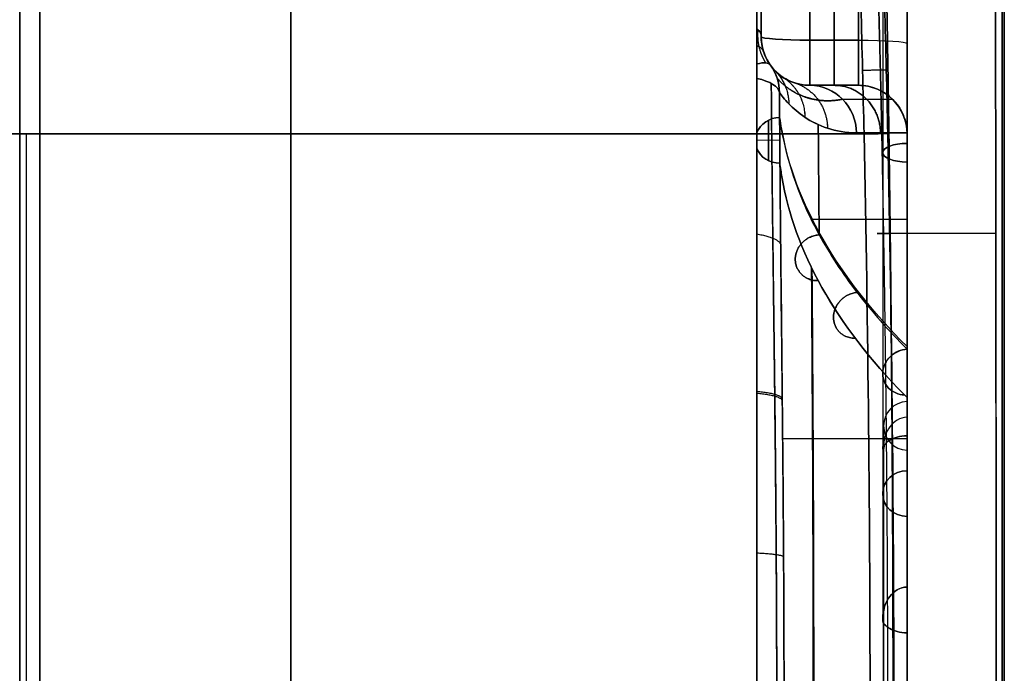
# Model space of a CAD drawing. Header units: millimetres. Extents: x 0 to 284, y -110 to 65.
# Tile 222 of 227: x 264 to 284, y 1 to 14. Entities that reach past the tile are written whole.
import ezdxf

# ---------------------------------------------------------------- set-up
doc = ezdxf.new("R2010")
doc.units = ezdxf.units.MM
doc.layers.add('Layer 01', color=7, linetype='Continuous', true_color=0x000000)

# ---------------------------------------------------------------- blocks, each defined once
blk = doc.blocks.new('Block 01')
at = {"layer": 'Layer 01'}
for p, q in [((278.913, -35.652), (278.913, 35.652)), ((279, 24.826, 24.199), (279, 14, 24.199)), ((279, 24.826, -24.199), (279, 14, -24.199)), ((281.5, 17.5, 7.249), (281.5, 5.543, 2.296)), ((281.5, 17.5, -7.249), (281.5, 5.543, -2.296)), ((282, 17.5), (282, 6.5)), ((282, 17.5, -6.708), (282, 6.179, -2.018)), ((282, 17.5, 11.223), (282, 4.617, 11.223)), ((282, 17.5, -11.223), (282, 4.617, -11.223)), ((284, 17.5), (284, -17.5)), ((280.565, 13, 20.379), (280, 13, 20.379)), ((280, 13, -20.379), (280.565, 13, -20.379)), ((280.5, 13, 20.579), (280.5, 13, 18.51)), ((280.5, 13, -18.51), (280.5, 13, -20.579)), ((279.149, 11.451, -32.754), (279.149, 12.282, -32.452)), ((279.149, 12.282, 32.452), (279.149, 11.451, 32.754)), ((263.89, -12, -39.854), (263.89, 12, -39.854)), ((263.89, -12, 39.854), (263.89, 12, 39.854)), ((279.382, 11.87, -32.613), (278.913, 11.863, -32.593)), ((279.382, 11.87, 32.613), (278.913, 11.863, 32.593)), ((282, 11.839, -4.363), (282, 11.839, 4.363)), ((282, 10.093, 4.722), (282, 10.093, 19.392)), ((282, 10.093, -19.392), (282, 10.093, -4.722)), ((281.5, 7.077, 19.445), (281.5, 2.052, 5.638)), ((281.5, 7.077, -19.445), (281.5, 2.052, -5.638)), ((281.517, 5.543, -2.296), (281.5, 5.543, -2.296)), ((281.517, 5.543, 2.296), (281.5, 5.543, 2.296)), ((282, 5.5), (282, -5.5)), ((282, 4.184, 12.956), (282, -4.184, 12.956)), ((282, 4.184, -12.956), (282, -4.184, -12.956)), ((281.517, 2.052, 5.638), (281.5, 2.052, 5.638)), ((281.517, 2.052, -5.638), (281.5, 2.052, -5.638))]:
    blk.add_line(p, q, dxfattribs=at)
at = {"layer": 'Layer 01', "extrusion": (-1, -9.13859e-18, 9.54942e-32)}
blk.add_arc((0, 0, -264.163), 35.91, 90, 270, dxfattribs=at)
at = {"layer": 'Layer 01', "extrusion": (-1, 0, 0)}
for centre, radius, start, end in [((0, 0, -263.753), 35.82, 90, 270), ((-14, 18.51, -280.5), 1, 274.0068, 0), ((-14, -18.51, -280.5), 1, 0, 85.9932)]:
    blk.add_arc(centre, radius, start, end, dxfattribs=at)
at = {"layer": 'Layer 01', "extrusion": (-1, -9.13859e-18, -2.83248e-35)}
blk.add_arc((0, 0, -269.326), 35.82, 90, 270, dxfattribs=at)
at = {"layer": 'Layer 01', "extrusion": (1, 0, 0)}
for centre, radius, start, end in [((0, 0, 278.913), 35.077, 28.7626, 66.1823), ((0, 0, 278.913), 35.077, 293.8177, 331.2374), ((14, 18.51, 282), 2, 180, 265.9932), ((14, -18.51, 282), 2, 94.0068, 151.3356), ((12.829, -32.2, 278.913), 0.845, 291.8385, 316.2474), ((12.829, 32.2, 278.913), 0.845, 43.7526, 68.1615)]:
    blk.add_arc(centre, radius, start, end, dxfattribs=at)
at = {"layer": 'Layer 01', "extrusion": (1, 2.40867e-17, 2.15908e-16)}
blk.add_arc((0, -181.359, 279), 200.359, 81.27559, 85.99322, dxfattribs=at)
at = {"layer": 'Layer 01', "extrusion": (-1, -2.43917e-17, 2.18642e-16)}
blk.add_arc((0, 181.359, -279), 200.359, 261.27559, 265.99322, dxfattribs=at)
at = {"layer": 'Layer 01', "extrusion": (-1, 8.82534e-18, 9.62188e-18)}
blk.add_arc((0, 0, -279), 34.668, 113.8177, 151.2374, dxfattribs=at)
at = {"layer": 'Layer 01', "extrusion": (-1, -4.64193e-18, 5.06089e-18)}
blk.add_arc((0, 0, -279), 34.668, 208.7626, 246.1823, dxfattribs=at)
at = {"layer": 'Layer 01', "extrusion": (-1, -9.13859e-18, 9.1711e-32)}
for centre, radius, start, end in [((0, 0, -279), 34.668, 113.8177, 151.2374), ((0, 0, -279), 34.668, 222.795, 246.1823), ((0, 0, -281.517), 6, 157.5252, 202.4748), ((0, 0, -281.517), 6, 110.0252, 157.4748), ((0, 0, -281.517), 6, 202.5252, 249.9748), ((0, 0, -281.517), 6, 90, 109.9748), ((0, 0, -281.517), 6, 250.0252, 270)]:
    blk.add_arc(centre, radius, start, end, dxfattribs=at)
at = {"layer": 'Layer 01', "extrusion": (1, 2.4154e-17, 2.15275e-16)}
blk.add_arc((0, -181.359, 280), 199.359, 81.20311, 85.99322, dxfattribs=at)
at = {"layer": 'Layer 01', "extrusion": (1, -2.39283e-17, 2.13264e-16)}
blk.add_arc((0, 181.359, 280), 199.359, 274.00678, 278.79689, dxfattribs=at)
at = {"layer": 'Layer 01', "extrusion": (-1, 7.81628e-17, 9.85651e-16)}
blk.add_arc((0, -181.359, -281), 199.359, 94.00678, 95.06143, dxfattribs=at)
at = {"layer": 'Layer 01', "extrusion": (-1, -7.8277e-17, 9.87091e-16)}
blk.add_arc((0, 181.359, -281), 199.359, 264.93857, 265.99322, dxfattribs=at)
at = {"layer": 'Layer 01', "extrusion": (-1, 7.82637e-17, 9.86924e-16)}
blk.add_arc((0, -181.359, -282), 198.359, 94.00678, 95.06143, dxfattribs=at)
at = {"layer": 'Layer 01', "extrusion": (-1, -7.81496e-17, 9.85484e-16)}
blk.add_arc((0, 181.359, -282), 198.359, 264.93857, 265.99322, dxfattribs=at)
at = {"layer": 'Layer 01', "extrusion": (-8.54646e-14, 0.914835, -0.403828)}
blk.add_arc((-278, 34.668), 1, 155.8727, 180, dxfattribs=at)
at = {"layer": 'Layer 01', "extrusion": (1.07069e-13, -0.914835, -0.403828)}
blk.add_arc((278, -34.668), 1, 335.8727, 0, dxfattribs=at)
at = {"layer": 'Layer 01', "extrusion": (0, 2.84217e-14, -1)}
blk.add_arc((-280, 14, -18.51), 1, 270, 0, dxfattribs=at)
at = {"layer": 'Layer 01'}
for centre, radius, start, end in [((280, 14, -18.51), 1, 180, 270), ((280, 14, 25.355), 1, 180, 247.9432), ((280, 14, -25.355), 1, 180, 247.9429), ((281, 12, -18.51), 1, 0, 90), ((281, 12, 18.897), 1, 0, 90), ((282.017, 6), 0.5, 91.9234, 268.0766)]:
    blk.add_arc(centre, radius, start, end, dxfattribs=at)
at = {"layer": 'Layer 01', "extrusion": (-1.77202e-15, -0.997556, 0.069875)}
blk.add_arc((280, 19.443, -12.672), 1, 180, 270, dxfattribs=at)
at = {"layer": 'Layer 01', "extrusion": (-3.52496e-15, -0.997556, -0.069875)}
blk.add_arc((280, -19.443, -12.672), 1, 90, 180, dxfattribs=at)
at = {"layer": 'Layer 01', "extrusion": (1, 3.35563e-35, 3.1288e-35)}
for centre, radius in [((14, 18.51, 280), 1), ((14, 18.51, 282), 2)]:
    blk.add_arc(centre, radius, 180, 265.9932, dxfattribs=at)
at = {"layer": 'Layer 01', "extrusion": (1, -3.33556e-21, 3.11009e-21)}
for centre, radius in [((14, -18.51, 280), 1), ((14, -18.51, 282), 2)]:
    blk.add_arc(centre, radius, 94.0068, 180, dxfattribs=at)
at = {"layer": 'Layer 01', "extrusion": (-1, 3.33556e-21, 3.11009e-21)}
blk.add_arc((-14, 18.51, -281), 1, 274.0068, 0, dxfattribs=at)
at = {"layer": 'Layer 01', "extrusion": (-1, 3.35563e-35, -3.1288e-35)}
blk.add_arc((-14, -18.51, -281), 1, 360, 85.9932, dxfattribs=at)
at = {"layer": 'Layer 01', "extrusion": (1.56819e-15, 0.997556, -0.069875)}
blk.add_arc((-281, 17.443, 12.672), 1, 90, 180, dxfattribs=at)
at = {"layer": 'Layer 01', "extrusion": (2.35922e-16, -0.997556, -0.069875)}
blk.add_arc((281, -17.443, -12.672), 1, 270, 0, dxfattribs=at)
at = {"layer": 'Layer 01', "extrusion": (0.558843, -0.773937, 0.297853)}
blk.add_arc((233.202, -14.704, 155.232), 1, 0, 37.7663, dxfattribs=at)
at = {"layer": 'Layer 01', "extrusion": (0.558843, -0.773937, -0.297853)}
blk.add_arc((233.202, 14.704, 155.232), 1, 322.2337, 0, dxfattribs=at)
at = {"layer": 'Layer 01', "extrusion": (0.047677, 2.56485e-14, -0.998863)}
blk.add_arc((12.829, 279.597, -18.891), 1, 53.5132, 88.7107, dxfattribs=at)
at = {"layer": 'Layer 01', "extrusion": (-0.047677, 2.78009e-14, -0.998863)}
blk.add_arc((-12.829, -279.597, 18.891), 1, 233.5132, 268.7107, dxfattribs=at)
at = {"layer": 'Layer 01', "extrusion": (0.049095, -0.067991, -0.996477)}
blk.add_arc((233.202, 154.728, -19.292), 1, 0, 34.6359, dxfattribs=at)
at = {"layer": 'Layer 01', "extrusion": (0.049095, -0.067991, 0.996477)}
blk.add_arc((233.202, -154.728, -19.292), 1, 325.3641, 360, dxfattribs=at)
at = {"layer": 'Layer 01', "extrusion": (-0.003268, 0.928998, -0.370071)}
blk.add_arc((-278.422, 34.299, -0.908), 1, 122.3583, 177.059, dxfattribs=at)
at = {"layer": 'Layer 01', "extrusion": (-0.003268, 0.928998, 0.370071)}
blk.add_arc((-278.422, -34.299, -0.908), 1, 182.941, 237.6417, dxfattribs=at)
at = {"layer": 'Layer 01', "extrusion": (0.268446, -1.49264e-14, -0.963295)}
blk.add_arc((12, 275.695, 53.733), 1, 360, 88.798, dxfattribs=at)
at = {"layer": 'Layer 01', "extrusion": (0.268446, -1.00821e-14, 0.963295)}
blk.add_arc((12, -275.695, 53.733), 1, 271.202, 360, dxfattribs=at)
at = {"layer": 'Layer 01', "extrusion": (-6.10623e-16, -6.10623e-16, -1)}
blk.add_arc((-281, 12, -18.51), 1, 90, 180, dxfattribs=at)
at = {"layer": 'Layer 01', "extrusion": (0, 0, -1)}
blk.add_arc((-281, 12, 18.897), 1, 90, 180, dxfattribs=at)
at = {"layer": 'Layer 01', "extrusion": (0.044115, -0.341687, -0.938778)}
for start, end in [(206.7657, 276.5835), (96.9109, 167.0561)]:
    blk.add_arc((278.603, 33.768, -22.347), 0.5, start, end, dxfattribs=at)
at = {"layer": 'Layer 01', "extrusion": (0.044115, -0.341687, 0.938778)}
for start, end in [(83.4165, 153.2343), (192.9439, 263.0891)]:
    blk.add_arc((278.603, -33.768, -22.347), 0.5, start, end, dxfattribs=at)
at = {"layer": 'Layer 01', "extrusion": (0.020969, -0.99978, 0.000366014)}
blk.add_arc((281.296, -39.051, -6.117), 0.5, 270.9998, 6.3395, dxfattribs=at)
at = {"layer": 'Layer 01', "extrusion": (0.020969, -0.99978, -0.000366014)}
blk.add_arc((281.296, 39.051, -6.117), 0.5, 353.6605, 89.0002, dxfattribs=at)
at = {"layer": 'Layer 01', "extrusion": (0, -0.92388, -0.382683)}
blk.add_arc((282, 0, -12.572), 0.5, 90, 270, dxfattribs=at)
at = {"layer": 'Layer 01', "extrusion": (0, -0.92388, 0.382683)}
blk.add_arc((282, 0, -12.572), 0.5, 90, 270, dxfattribs=at)
at = {"layer": 'Layer 01', "extrusion": (0.044115, -0.341688, -0.938778)}
blk.add_arc((278.603, 33.768, -22.347), 0.5, 96.5571, 96.9109, dxfattribs=at)
at = {"layer": 'Layer 01', "extrusion": (0.044115, -0.341688, 0.938778)}
blk.add_arc((278.603, -33.768, -22.347), 0.5, 263.0891, 263.4429, dxfattribs=at)
at = {"layer": 'Layer 01', "extrusion": (-1, -5.95453e-18, -4.3242e-32)}
blk.add_arc((0, 0, -282), 6.5, 161.9119, 198.0881, dxfattribs=at)
at = {"layer": 'Layer 01', "extrusion": (-1, 5.2645e-18, 5.49937e-18)}
blk.add_arc((0, 0, -282), 6.5, 114.4119, 153.0881, dxfattribs=at)
at = {"layer": 'Layer 01', "extrusion": (-1, 3.29517e-14, -7.26137e-14)}
blk.add_arc((0, 0, -282), 6.5, 206.9119, 245.5881, dxfattribs=at)
at = {"layer": 'Layer 01', "extrusion": (9.88169e-15, -0.92388, -0.382683)}
blk.add_arc((282, 0, -6), 0.5, 165.1128, 194.8872, dxfattribs=at)
at = {"layer": 'Layer 01', "extrusion": (-8.40995e-16, -0.92388, 0.382683)}
blk.add_arc((282, 0, -6), 0.5, 165.1128, 194.8872, dxfattribs=at)
at = {"layer": 'Layer 01', "extrusion": (1, 9.13859e-18, -4.79983e-52)}
blk.add_arc((0, 0, 282), 5.5, 270, 90, dxfattribs=at)
at = {"layer": 'Layer 01', "extrusion": (0, -0.34202, -0.939693)}
blk.add_arc((282, 0, -13.471), 0.5, 90, 270, dxfattribs=at)
at = {"layer": 'Layer 01', "extrusion": (0, -0.34202, 0.939693)}
blk.add_arc((282, 0, -13.471), 0.5, 90, 270, dxfattribs=at)
at = {"layer": 'Layer 01', "extrusion": (4.75162e-14, -0.34202, -0.939693)}
blk.add_arc((282, 0, -6), 0.5, 165.1128, 194.8872, dxfattribs=at)
at = {"layer": 'Layer 01', "extrusion": (3.46006e-12, -0.34202, 0.939693)}
blk.add_arc((282, 0, -6), 0.5, 165.1128, 194.8872, dxfattribs=at)
at = {"layer": 'Layer 01', "extrusion": (-1, 8.16683e-18, 5.96654e-17)}
blk.add_arc((0, 0, -282), 6.5, 90, 105.5881, dxfattribs=at)
at = {"layer": 'Layer 01', "extrusion": (-1, -8.47869e-18, 6.19438e-17)}
blk.add_arc((0, 0, -282), 6.5, 254.4119, 270, dxfattribs=at)
at = {"layer": 'Layer 01'}
for points, weights, degree in [([(280.5, 13.93, 17.513), (280.5, 20.349, 17.063), (280.5, 26.726, 16.2)], [0.999998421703, 0.99932413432, 0.999690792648], 2), ([(280.5, 26.726, -16.2), (280.5, 20.349, -17.063), (280.5, 13.93, -17.513)], [0.999690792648, 0.99932413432, 0.999998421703], 2), ([(282, 17.5, 16.227), (282, 15.681, 16.388), (282, 13.86, 16.515)], [0.999994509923, 0.999952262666, 0.999994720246], 2), ([(282, 13.86, -16.515), (282, 15.681, -16.388), (282, 17.5, -16.227)], [0.999994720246, 0.999952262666, 0.999994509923], 2), ([(281.482, 12.008, -39.383), (281.463, 12.881, -39.383), (281.442, 13.755, -39.375), (281.417, 14.628, -39.357)], [0.836700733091, 0.836735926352, 0.836819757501, 0.836952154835], 3), ([(281.417, 14.628, 39.357), (281.442, 13.755, 39.375), (281.463, 12.881, 39.383), (281.482, 12.008, 39.383)], [0.836952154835, 0.836819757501, 0.836735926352, 0.836700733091], 3), ([(281.586, 14.601, 29.326), (281.67, 9.741, 29.669), (281.713, 4.872, 29.841), (281.713, 0, 29.841)], [0.986113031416, 0.985837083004, 0.985994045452, 0.986583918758], 3), ([(281.586, -14.601, -29.324), (281.755, -4.875, -30.011), (281.755, 4.875, -30.011), (281.586, 14.601, -29.324)], [0.985436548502, 0.983707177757, 0.983707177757, 0.985436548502], 3), ([(278.913, 13.814, 32.366), (279.023, 13.772, 32.18), (279.047, 13.696, 31.976)], [0.894549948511, 0.923700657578, 0.999999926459], 2), ([(279.047, 13.696, -31.976), (279.023, 13.772, -32.18), (278.913, 13.814, -32.366)], [0.999999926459, 0.923712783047, 0.894559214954], 2), ([(279.287, 13.299, 29.683), (279.565, 13.017, 29.743), (279.569, 12.619, 29.787)], [1.00009554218, 0.928444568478, 1], 2), ([(279.287, 13.299, -29.682), (279.565, 13.017, -29.742), (279.569, 12.619, -29.785)], [1.00009384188, 0.928424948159, 1], 2), ([(279.456, 13.161, 27.187), (279.896, 12.876, 27.289), (279.898, 12.344, 27.346)], [0.999999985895, 0.881912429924, 1], 2), ([(281.085, 13.311, -39.546), (281.634, 13.324, -39.537), (281.573, 13.317, -38.992)], [1, 0.673579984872, 1], 2), ([(281.085, 13.311, 39.546), (281.634, 13.324, 39.537), (281.573, 13.317, 38.992)], [1, 0.673579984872, 1], 2), ([(279.456, 13.161, -27.182), (279.896, 12.875, -27.285), (279.899, 12.344, -27.341)], [0.999999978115, 0.881802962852, 1], 2), ([(279.694, 13.048, 24.706), (280.359, 12.834, 24.868), (280.363, 12.117, 24.92)], [0.99994030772, 0.812299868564, 1], 2), ([(279.694, 13.048, -24.706), (280.359, 12.834, -24.868), (280.364, 12.117, -24.92)], [0.999943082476, 0.812281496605, 1], 2), ([(281.455, 12.021, 20.876), (281.435, 13, 20.87), (280.503, 13, 20.571)], [1.00000000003, 0.714484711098, 0.999999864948], 2), ([(280.503, 13, -20.571), (281.435, 13, -20.87), (281.455, 12.021, -20.876)], [0.999999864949, 0.714484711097, 1.00000000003], 2), ([(278.913, 9.944, -34.1), (279.386, 9.87, -33.829), (279.401, 9.716, -33.3)], [0.874358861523, 0.819088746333, 1.00001884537], 2), ([(280.172, 8.985, 26.147), (279.211, 8.963, 25.963), (279.269, 9.866, 25.646), (280.193, 9.926, 25.809)], [0.958916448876, 0.333626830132, 0.347321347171, 0.999999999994], 3), ([(280.193, 9.926, -25.809), (279.27, 9.866, -25.646), (279.211, 8.963, -25.963), (280.171, 8.985, -26.147)], [1, 0.34755516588, 0.333636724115, 0.958244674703], 3), ([(280.221, 9.927, -25.814), (280.211, 9.927, -25.812), (280.202, 9.926, -25.81), (280.193, 9.926, -25.809)], [0.946491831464, 0.963823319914, 0.981659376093, 1], 3), ([(280.193, 9.926, 25.809), (280.202, 9.926, 25.81), (280.211, 9.927, 25.812), (280.221, 9.927, 25.814)], [1.00000000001, 0.981677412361, 0.963858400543, 0.946542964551], 3), ([(283.825, 9.952, 20.234), (281.675, 9.952, 26.268), (280.934, 9.952, 32.63), (281.642, 9.952, 38.997)], [0.9990475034, 0.981828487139, 0.981628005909, 0.998446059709], 3), ([(280.936, 7.801, 22.891), (280.008, 7.783, 22.638), (280.099, 8.664, 22.343), (280.971, 8.743, 22.558)], [0.932016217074, 0.334160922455, 0.356822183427, 0.99999999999], 3), ([(280.971, 8.743, -22.558), (280.1, 8.664, -22.343), (280.008, 7.784, -22.638), (280.936, 7.801, -22.891)], [1, 0.356950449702, 0.334169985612, 0.931658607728], 3), ([(281.01, 8.745, -22.568), (280.997, 8.744, -22.565), (280.984, 8.744, -22.561), (280.971, 8.743, -22.558)], [0.925178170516, 0.949108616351, 0.974049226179, 1], 3), ([(280.971, 8.743, 22.558), (280.984, 8.744, 22.561), (280.997, 8.744, 22.565), (281.01, 8.745, 22.568)], [1.00000000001, 0.974059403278, 0.949128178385, 0.92520632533], 3), ([(282, 7.576, -19.352), (282, 7.576, -19.352), (282, 7.576, -19.352), (282, 7.576, -19.352)], [1, 0.999999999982, 0.999999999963, 0.999999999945], 3), ([(282, 7.576, -19.352), (282, 7.576, -19.352), (282, 7.576, -19.352), (282, 7.576, -19.352)], [0.999999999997, 0.999999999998, 0.999999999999, 1], 3), ([(278.913, 6.711, 34.899), (279.429, 6.663, 34.622), (279.434, 6.552, 34.045)], [0.876570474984, 0.807133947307, 0.99998147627], 2), ([(278.913, 6.673, -34.907), (279.429, 6.625, -34.63), (279.434, 6.515, -34.052)], [0.876604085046, 0.807004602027, 0.999997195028], 2), ([(278.913, 3.388, 35.39), (279.462, 3.364, 35.113), (279.461, 3.306, 34.499)], [0.879358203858, 0.798315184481, 0.999998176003], 2)]:
    blk.add_rational_spline(points, weights, degree=degree, dxfattribs=at)
for points, degree in [([(282, 17.5, 6.708), (282, 11.839, 4.363), (282, 6.179, 2.018)], 2), ([(282, 6.179, -2.018), (282, 11.839, -4.363), (282, 17.5, -6.708)], 2), ([(284, 17.5, -18.688), (284, 11.667, -19.217), (284, 0, -19.743), (284, -11.667, -19.217), (284, -17.5, -18.688)], 3), ([(284, -17.5, 18.688), (284, -11.667, 19.217), (284, 0, 19.743), (284, 11.667, 19.217), (284, 17.5, 18.688)], 3), ([(282, 5.796, 2.942), (282, 11.552, 5.326), (282, 17.309, 7.711)], 2), ([(282, 17.309, -7.711), (282, 11.552, -5.326), (282, 5.796, -2.942)], 2), ([(281.051, 14.621, -39.526), (281.075, 13.748, -39.544), (281.097, 12.874, -39.553), (281.115, 12, -39.553)], 3), ([(281.115, 12, 39.553), (281.097, 12.874, 39.553), (281.075, 13.748, 39.544), (281.051, 14.621, 39.526)], 3), ([(281.539, 14.624, -38.972), (281.564, 13.753, -38.989), (281.585, 12.882, -38.998), (281.603, 12.01, -38.998)], 3), ([(281.603, 12.01, 38.998), (281.585, 12.882, 38.998), (281.564, 13.753, 38.989), (281.539, 14.624, 38.972)], 3), ([(279, 14, 31.716), (279, 14, 25.113), (279, 14, 18.51)], 2), ([(279, 14, -31.716), (279, 14, -25.113), (279, 14, -18.51)], 2), ([(280, 13.93, 17.513), (280.5, 13.93, 17.513), (281, 13.93, 17.513)], 2), ([(281, 13.93, -17.513), (280.5, 13.93, -17.513), (280, 13.93, -17.513)], 2), ([(281, 13, 18.51), (280.5, 13, 18.51), (280, 13, 18.51)], 2), ([(280, 13, -18.51), (280.5, 13, -18.51), (281, 13, -18.51)], 2), ([(281, 13, 19.108), (280.628, 13, 20.143), (280.295, 13, 21.189), (280, 13, 22.248)], 3), ([(280, 13, 22.248), (280, 13, 20.379), (280, 13, 18.51)], 2), ([(281, 13, -19.108), (280.628, 13, -20.143), (280.295, 13, -21.189), (280, 13, -22.248)], 3), ([(280, 13, -22.248), (280, 13, -20.379), (280, 13, -18.51)], 2), ([(281, 13, 18.51), (281, 13, 18.809), (281, 13, 19.108)], 2), ([(281, 13, -18.51), (281, 13, -18.809), (281, 13, -19.108)], 2), ([(279.382, 11.868, 32.613), (279.38, 12.197, 32.496), (279.378, 12.525, 32.375), (279.377, 12.852, 32.248)], 3), ([(279.377, 12.852, -32.248), (279.378, 12.526, -32.374), (279.38, 12.198, -32.496), (279.382, 11.868, -32.613)], 3), ([(280.674, 12.714, 22.436), (280.977, 12.714, 21.349), (281.319, 12.714, 20.281), (281.7, 12.714, 19.231)], 3), ([(280.674, 12.714, -22.436), (280.977, 12.714, -21.349), (281.319, 12.714, -20.281), (281.7, 12.714, -19.231)], 3), ([(279.38, 12.34, 32.441), (279.391, 12.26, 32.222), (279.404, 12.18, 32.003), (279.418, 12.1, 31.784)], 3), ([(279.418, 12.1, -31.784), (279.404, 12.18, -32.003), (279.391, 12.26, -32.222), (279.38, 12.34, -32.441)], 3), ([(279.382, 11.868, -32.613), (279.381, 12.026, -32.556), (279.381, 12.183, -32.499), (279.38, 12.34, -32.441)], 3), ([(279.38, 12.34, 32.441), (279.381, 12.183, 32.499), (279.381, 12.026, 32.556), (279.382, 11.868, 32.613)], 3), ([(280.173, 12.192, 25.829), (280.18, 11.454, 25.875), (280.186, 10.716, 25.917), (280.192, 9.978, 25.955)], 3), ([(280.192, 9.978, -25.955), (280.186, 10.716, -25.917), (280.18, 11.454, -25.875), (280.173, 12.192, -25.829)], 3), ([(246.5, 12, 40.157), (263.808, 12, 39.855), (281.115, 12, 39.553)], 2), ([(281.115, 12, -39.553), (263.808, 12, -39.855), (246.5, 12, -40.157)], 2), ([(278.913, 12.022, -32.535), (278.913, 11.863, -32.593), (278.913, 11.703, -32.651)], 2), ([(278.913, 11.703, 32.651), (278.913, 11.863, 32.593), (278.913, 12.022, 32.535)], 2), ([(282, 7.628, -19.503), (280.561, 9.071, -23.464), (279.694, 10.58, -27.607), (279.418, 12.1, -31.784)], 3), ([(282, 7.628, 19.503), (280.561, 9.071, 23.464), (279.694, 10.58, 27.607), (279.418, 12.1, 31.784)], 3), ([(280.963, 12.021, 22.517), (281.267, 12.021, 21.426), (281.613, 12.021, 20.348), (282, 12.021, 19.284)], 3), ([(282, 12.021, -19.284), (281.613, 12.021, -20.348), (281.267, 12.021, -21.426), (280.963, 12.021, -22.517)], 3), ([(281.115, 12, -39.553), (281.199, 8, -39.551), (281.28, 0, -39.55), (281.199, -8, -39.551), (281.115, -12, -39.553)], 3), ([(281.115, -12, 39.553), (281.199, -8, 39.551), (281.28, 0, 39.55), (281.199, 8, 39.551), (281.115, 12, 39.553)], 3), ([(281.728, 0, 38.995), (281.728, 4.004, 38.995), (281.687, 8.007, 38.996), (281.603, 12.01, 38.998)], 3), ([(282, 12.021, 19.284), (282, 12.014, 19.284), (282, 12.007, 19.284), (282, 12, 19.284)], 3), ([(282, 12, -19.284), (282, 12.007, -19.284), (282, 12.014, -19.284), (282, 12.021, -19.284)], 3), ([(282, 12, 19.284), (282, 12, 18.897), (282, 12, 18.51)], 2), ([(282, 12, -18.51), (282, 12, -18.897), (282, 12, -19.284)], 2), ([(282, 12, 19.284), (282, 10.545, 19.373), (282, 9.088, 19.446), (282, 7.628, 19.503)], 3), ([(282, 7.628, -19.503), (282, 9.088, -19.446), (282, 10.545, -19.373), (282, 12, -19.284)], 3), ([(279.386, 11.4, -32.784), (279.384, 11.556, -32.727), (279.383, 11.712, -32.67), (279.382, 11.868, -32.613)], 3), ([(279.382, 11.868, 32.613), (279.383, 11.712, 32.67), (279.384, 11.556, 32.727), (279.386, 11.4, 32.784)], 3), ([(279.382, 11.4, 32.784), (279.395, 11.306, 32.524), (279.409, 11.212, 32.266), (279.426, 11.118, 32.007)], 3), ([(279.382, 11.4, -32.784), (279.395, 11.306, -32.524), (279.409, 11.212, -32.266), (279.426, 11.118, -32.007)], 3), ([(279.382, 11.4, -32.784), (279.395, 11.306, -32.524), (279.409, 11.212, -32.266), (279.426, 11.118, -32.007)], 3), ([(279.386, 11.398, 32.777), (279.386, 11.398, 32.779), (279.386, 11.399, 32.781), (279.386, 11.4, 32.784)], 3), ([(279.386, 11.4, -32.784), (279.386, 11.399, -32.781), (279.386, 11.398, -32.779), (279.386, 11.398, -32.777)], 3), ([(279.426, 11.118, 32.007), (279.41, 11.211, 32.264), (279.397, 11.304, 32.52), (279.386, 11.398, 32.777)], 3), ([(279.426, 11.118, -32.007), (279.41, 11.211, -32.264), (279.397, 11.304, -32.52), (279.386, 11.398, -32.777)], 3), ([(281.948, 6.635, 19.685), (280.524, 8.081, 23.663), (279.678, 9.593, 27.819), (279.426, 11.118, 32.007)], 3), ([(280.035, -9.25, -26.875), (280.085, -3.088, -27.168), (280.085, 3.088, -27.168), (280.035, 9.25, -26.875)], 3), ([(280.045, 9.231, 26.823), (280.069, 6.157, 26.969), (280.081, 3.078, 27.042), (280.081, 0, 27.042)], 3), ([(282, 7.576, -19.352), (282, 7.594, -19.402), (282, 7.611, -19.452), (282, 7.628, -19.503)], 3), ([(282, 7.576, 19.352), (282, 5.131, 12.635), (282, 2.686, 5.919)], 2), ([(282, 2.686, -5.919), (282, 5.131, -12.635), (282, 7.576, -19.352)], 2), ([(281.948, 6.635, 19.685), (281.965, 6.616, 19.637), (281.983, 6.598, 19.589), (282, 6.58, 19.541)], 3), ([(281.948, 6.635, -19.685), (281.965, 6.616, -19.637), (281.983, 6.598, -19.589), (282, 6.58, -19.541)], 3), ([(282, 6.58, 19.541), (282, 4.393, 19.615), (282, 2.199, 19.652), (282, 0, 19.652)], 3), ([(282, 1.747, 6.261), (282, 4.163, 12.901), (282, 6.58, 19.541)], 2), ([(282, 6.58, -19.541), (282, 4.163, -12.901), (282, 1.747, -6.261)], 2), ([(281.517, 5.494, -2.415), (281.517, 5.527, -2.336), (281.517, 5.56, -2.257), (281.517, 5.592, -2.177)], 3), ([(281.517, 5.592, 2.177), (281.517, 5.56, 2.257), (281.517, 5.527, 2.336), (281.517, 5.494, 2.415)], 3), ([(281.517, 2.173, 5.594), (281.517, 2.092, 5.624), (281.517, 2.012, 5.653), (281.517, 1.931, 5.682)], 3), ([(281.517, 1.931, -5.682), (281.517, 2.012, -5.653), (281.517, 2.092, -5.624), (281.517, 2.173, -5.594)], 3)]:
    blk.add_open_spline(points, degree=degree, dxfattribs=at)
for points, knots in [([(283.813, 17.594, 19.727), (283.819, 14.666, 19.976), (283.824, 11.733, 20.162), (283.83, 5.867, 20.411), (283.831, 2.933, 20.473), (283.831, 0, 20.473)], [-17.616581, -17.616581, -17.616581, -17.616581, -8.808291, -8.808291, 0, 0, 0, 0]), ([(283.813, -17.594, -19.727), (283.819, -14.667, -19.976), (283.824, -11.733, -20.162), (283.83, -5.867, -20.411), (283.833, -0.001, -20.535), (283.83, 5.866, -20.411), (283.824, 11.733, -20.162), (283.819, 14.667, -19.976), (283.813, 17.594, -19.727)], [-35.234475, -35.234475, -35.234475, -35.234475, -26.425856, -26.425856, -17.617237, -8.808619, -8.808619, 0, 0, 0, 0]), ([(278.913, 13.44, -32.785), (278.913, 13.556, -32.664), (278.913, 13.663, -32.534), (278.913, 13.887, -32.284), (278.913, 14.002, -32.162), (278.913, 14.165, -32.09)], [0, 0, 0, 0, 0.50882, 0.50882, 1.01764, 1.01764, 1.01764, 1.01764]), ([(278.913, 14.165, 32.09), (278.913, 14.008, 32.159), (278.913, 13.89, 32.281), (278.913, 13.664, 32.532), (278.913, 13.557, 32.663), (278.913, 13.44, 32.785)], [0, 0, 0, 0, 0.508579, 0.508579, 1.017158, 1.017158, 1.017158, 1.017158]), ([(279.189, 13.415, 32.2), (279.124, 13.505, 32.13), (279.077, 13.603, 32.053), (279.015, 13.801, 31.889), (279, 13.9, 31.804), (279, 14, 31.716)], [0, 0, 0, 0, 0.3970997, 0.3970997, 0.7941994, 0.7941994, 0.7941994, 0.7941994]), ([(279, 14, -31.716), (279, 13.9, -31.804), (279.015, 13.801, -31.889), (279.077, 13.603, -32.053), (279.124, 13.505, -32.13), (279.189, 13.415, -32.2)], [0, 0, 0, 0, 0.3970997, 0.3970997, 0.7941994, 0.7941994, 0.7941994, 0.7941994]), ([(280, 13, 22.248), (279.77, 13, 23.9), (279.588, 13.075, 25.556), (279.318, 13.251, 28.873), (279.23, 13.358, 30.534), (279.189, 13.415, 32.2)], [0, 0, 0, 0, 5.001085, 5.001085, 10.002171, 10.002171, 10.002171, 10.002171]), ([(279.189, 13.415, -32.2), (279.23, 13.358, -30.534), (279.318, 13.251, -28.872), (279.588, 13.075, -25.555), (279.77, 13, -23.9), (280, 13, -22.248)], [0, 0, 0, 0, 5.001086, 5.001086, 10.002171, 10.002171, 10.002171, 10.002171]), ([(278.913, -13.144, -32.985), (278.913, -12.095, -33.405), (278.913, -11.027, -33.778), (278.913, -8.87, -34.42), (278.913, -7.781, -34.689), (278.913, -5.578, -35.122), (278.913, -4.465, -35.286), (278.913, -2.217, -35.504), (278.913, -1.097, -35.558), (278.913, 2.252, -35.556), (278.913, 4.469, -35.339), (278.913, 7.772, -34.691), (278.913, 8.872, -34.419), (278.913, 11.032, -33.777), (278.913, 12.095, -33.405), (278.913, 13.144, -32.985)], [0, 0, 0, 0, 3.371038, 3.371038, 6.742076, 6.742076, 10.113114, 10.113114, 13.484152, 13.484152, 20.226228, 20.226228, 23.597266, 23.597266, 26.968305, 26.968305, 26.968305, 26.968305]), ([(278.913, 13.144, 32.985), (278.913, 12.095, 33.405), (278.913, 11.027, 33.778), (278.913, 8.87, 34.42), (278.913, 7.781, 34.689), (278.913, 5.578, 35.122), (278.913, 4.465, 35.286), (278.913, 2.217, 35.504), (278.913, 1.097, 35.558), (278.913, -2.252, 35.556), (278.913, -4.469, 35.339), (278.913, -7.772, 34.691), (278.913, -8.872, 34.419), (278.913, -11.032, 33.777), (278.913, -12.095, 33.405), (278.913, -13.144, 32.985)], [0, 0, 0, 0, 3.371038, 3.371038, 6.742076, 6.742076, 10.113114, 10.113114, 13.484152, 13.484152, 20.226228, 20.226228, 23.597266, 23.597266, 26.968305, 26.968305, 26.968305, 26.968305]), ([(281, 13, 19.108), (281.128, 13, 19.131), (281.258, 12.975, 19.153), (281.495, 12.878, 19.195), (281.605, 12.807, 19.214), (281.789, 12.627, 19.247), (281.865, 12.519, 19.26), (281.969, 12.28, 19.278), (281.997, 12.152, 19.283), (282, 12.021, 19.284)], [0, 0, 0, 0, 0.392869, 0.392869, 0.785738, 0.785738, 1.178607, 1.178607, 1.571475, 1.571475, 1.571475, 1.571475]), ([(281, 13, -19.108), (281.128, 13, -19.131), (281.258, 12.975, -19.153), (281.495, 12.878, -19.195), (281.605, 12.807, -19.214), (281.789, 12.627, -19.247), (281.865, 12.519, -19.26), (281.969, 12.28, -19.278), (281.997, 12.152, -19.283), (282, 12.021, -19.284)], [-1.571475, -1.571475, -1.571475, -1.571475, -1.178607, -1.178607, -0.785738, -0.785738, -0.392869, -0.392869, 0, 0, 0, 0]), ([(279.377, 12.852, 32.248), (279.418, 12.794, 31.423), (279.482, 12.71, 30.603), (279.656, 12.529, 28.97), (279.766, 12.432, 28.157), (280.03, 12.256, 26.535), (280.186, 12.176, 25.725), (280.541, 12.059, 24.115), (280.741, 12.021, 23.314), (280.963, 12.021, 22.517)], [-9.921272, -9.921272, -9.921272, -9.921272, -7.440954, -7.440954, -4.960636, -4.960636, -2.480318, -2.480318, 0, 0, 0, 0]), ([(280.963, 12.021, -22.517), (280.74, 12.021, -23.315), (280.541, 12.059, -24.116), (280.186, 12.176, -25.724), (280.031, 12.256, -26.531), (279.766, 12.432, -28.153), (279.656, 12.528, -28.968), (279.482, 12.71, -30.603), (279.418, 12.794, -31.423), (279.377, 12.852, -32.248)], [-9.921272, -9.921272, -9.921272, -9.921272, -7.440954, -7.440954, -4.960636, -4.960636, -2.480318, -2.480318, 0, 0, 0, 0]), ([(278.913, 11.703, 32.651), (278.913, 11.68, 32.548), (278.913, 11.658, 32.445), (278.913, 11.634, 32.288), (278.913, 11.627, 32.236), (278.913, 11.623, 32.157), (278.913, 11.623, 32.13), (278.913, 11.627, 32.091), (278.913, 11.63, 32.077), (278.913, 11.638, 32.052), (278.913, 11.645, 32.038), (278.913, 11.67, 32.028), (278.913, 11.684, 32.033), (278.913, 11.708, 32.046), (278.913, 11.718, 32.055), (278.913, 11.747, 32.082), (278.913, 11.764, 32.103), (278.913, 11.813, 32.166), (278.913, 11.842, 32.211), (278.913, 11.924, 32.347), (278.913, 11.974, 32.44), (278.913, 12.022, 32.535)], [-1.277133, -1.277133, -1.277133, -1.277133, -0.95785, -0.95785, -0.798208, -0.798208, -0.718387, -0.718387, -0.678477, -0.678477, -0.638566, -0.638566, -0.598656, -0.598656, -0.558746, -0.558746, -0.478925, -0.478925, -0.319283, -0.319283, 0, 0, 0, 0]), ([(278.913, 12.022, -32.535), (278.913, 11.975, -32.441), (278.913, 11.925, -32.348), (278.913, 11.842, -32.212), (278.913, 11.814, -32.168), (278.913, 11.766, -32.105), (278.913, 11.749, -32.085), (278.913, 11.72, -32.057), (278.913, 11.71, -32.048), (278.913, 11.687, -32.034), (278.913, 11.673, -32.028), (278.913, 11.648, -32.036), (278.913, 11.64, -32.049), (278.913, 11.63, -32.074), (278.913, 11.628, -32.088), (278.913, 11.623, -32.127), (278.913, 11.623, -32.154), (278.913, 11.627, -32.233), (278.913, 11.634, -32.286), (278.913, 11.657, -32.444), (278.913, 11.679, -32.548), (278.913, 11.703, -32.651)], [-1.277133, -1.277133, -1.277133, -1.277133, -0.95785, -0.95785, -0.798208, -0.798208, -0.718387, -0.718387, -0.678477, -0.678477, -0.638566, -0.638566, -0.598656, -0.598656, -0.558746, -0.558746, -0.478925, -0.478925, -0.319283, -0.319283, 0, 0, 0, 0]), ([(279.418, 12.1, 31.784), (279.542, 11.367, 29.768), (279.8, 10.642, 27.777), (280.411, 9.529, 24.718), (280.67, 9.134, 23.634), (281.272, 8.351, 21.482), (281.615, 7.962, 20.413), (282, 7.576, 19.352)], [0, 0, 0, 0, 6.415026, 6.415026, 9.97098, 9.97098, 13.526934, 13.526934, 13.526934, 13.526934]), ([(279.418, 12.1, -31.784), (279.542, 11.367, -29.768), (279.8, 10.642, -27.777), (280.411, 9.529, -24.718), (280.67, 9.134, -23.634), (281.272, 8.351, -21.482), (281.615, 7.962, -20.413), (282, 7.576, -19.352)], [0.048994, 0.048994, 0.048994, 0.048994, 0.5, 0.5, 0.75, 0.75, 1, 1, 1, 1]), ([(279.424, 12.069, 31.697), (279.55, 11.346, 29.711), (279.806, 10.632, 27.748), (280.411, 9.529, 24.718), (280.67, 9.134, 23.634), (281.272, 8.351, 21.482), (281.615, 7.962, 20.413), (282, 7.576, 19.352)], [0.0554612, 0.0554612, 0.0554612, 0.0554612, 0.5, 0.5, 0.75, 0.75, 1, 1, 1, 1]), ([(281.603, 12.01, -38.998), (281.687, 8.007, -38.996), (281.728, 4.004, -38.995), (281.728, -4.003, -38.995), (281.687, -8.007, -38.996), (281.603, -12.01, -38.998)], [0, 0, 0, 0, 12.011526, 12.011526, 24.023052, 24.023052, 24.023052, 24.023052]), ([(279.471, 0, 34.653), (279.471, 0.97, 34.653), (279.468, 1.948, 34.613), (279.458, 3.882, 34.454), (279.45, 4.84, 34.336), (279.424, 7.692, 33.865), (279.4, 9.561, 33.399), (279.386, 11.398, 32.777)], [0, 0, 0, 0, 2.902769, 2.902769, 5.805537, 5.805537, 11.611075, 11.611075, 11.611075, 11.611075]), ([(279.386, 11.398, -32.777), (279.393, 10.474, -33.09), (279.403, 9.536, -33.365), (279.423, 7.655, -33.834), (279.433, 6.71, -34.028), (279.459, 3.858, -34.496), (279.471, 1.938, -34.653), (279.471, -0.971, -34.653), (279.468, -1.95, -34.613), (279.458, -3.883, -34.454), (279.45, -4.841, -34.336), (279.424, -7.692, -33.865), (279.4, -9.561, -33.399), (279.386, -11.398, -32.777)], [0, 0, 0, 0, 2.902764, 2.902764, 5.805527, 5.805527, 11.611054, 11.611054, 14.513818, 14.513818, 17.416581, 17.416581, 23.222109, 23.222109, 23.222109, 23.222109]), ([(279.426, 11.118, -32.007), (279.552, 10.355, -29.913), (279.826, 9.596, -27.828), (280.668, 8.098, -23.707), (281.236, 7.358, -21.674), (281.948, 6.635, -19.685)], [0, 0, 0, 0, 6.701359, 6.701359, 13.402717, 13.402717, 13.402717, 13.402717]), ([(282, 10.241, 19.384), (281.229, 10.241, 21.519), (280.623, 10.241, 23.714), (280.19, 10.241, 25.942), (280.142, 10.241, 26.186), (280.097, 10.241, 26.431), (280.053, 10.241, 26.676)], [0.084716, 0.084716, 0.084716, 0.084716, 6.909683, 6.909683, 6.909683, 7.657786, 7.657786, 7.657786, 7.657786]), ([(282, 10.241, -19.384), (281.229, 10.241, -21.519), (280.623, 10.241, -23.714), (280.19, 10.241, -25.942), (280.142, 10.241, -26.186), (280.097, 10.241, -26.431), (280.053, 10.241, -26.676)], [0.084716, 0.084716, 0.084716, 0.084716, 6.909683, 6.909683, 6.909683, 7.657782, 7.657782, 7.657782, 7.657782]), ([(282, 7.576, 19.352), (281.875, 7.568, 19.332), (281.75, 7.516, 19.33), (281.564, 7.341, 19.361), (281.507, 7.221, 19.394), (281.494, 6.982, 19.479), (281.539, 6.863, 19.53), (281.703, 6.693, 19.621), (281.823, 6.641, 19.661), (281.948, 6.635, 19.685)], [0, 0, 0, 0, 0.391266, 0.391266, 0.782533, 0.782533, 1.173799, 1.173799, 1.565065, 1.565065, 1.565065, 1.565065]), ([(281.948, 6.635, -19.685), (281.822, 6.641, -19.661), (281.703, 6.693, -19.621), (281.538, 6.863, -19.53), (281.494, 6.983, -19.479), (281.507, 7.222, -19.394), (281.565, 7.341, -19.361), (281.749, 7.515, -19.33), (281.875, 7.568, -19.332), (282, 7.576, -19.352)], [0, 0, 0, 0, 0.391257, 0.391257, 0.782514, 0.782514, 1.173771, 1.173771, 1.565028, 1.565028, 1.565028, 1.565028]), ([(282, 7.628, 19.503), (282, 7.624, 19.49), (282, 7.619, 19.477), (282, 7.615, 19.465), (282, 7.602, 19.427), (282, 7.589, 19.389), (282, 7.576, 19.352)], [-0.1601746, -0.1601746, -0.1601746, -0.1601746, -0.1194074, -0.1194074, -0.1194074, 0, 0, 0, 0]), ([(282, -6.58, -19.541), (282, -4.393, -19.615), (282, -2.199, -19.652), (282, 2.199, -19.652), (282, 4.393, -19.615), (282, 6.58, -19.541)], [-13.163734, -13.163734, -13.163734, -13.163734, -6.581867, -6.581867, 0, 0, 0, 0]), ([(282, 6.179, 2.018), (281.928, 6.176, 2.017), (281.858, 6.154, 2.025), (281.738, 6.083, 2.053), (281.687, 6.035, 2.073), (281.606, 5.925, 2.115), (281.575, 5.864, 2.139), (281.543, 5.767, 2.169), (281.534, 5.733, 2.178), (281.521, 5.663, 2.189), (281.517, 5.626, 2.191), (281.517, 5.592, 2.177)], [-0.8646528, -0.8646528, -0.8646528, -0.8646528, -0.6484896, -0.6484896, -0.4323264, -0.4323264, -0.2161632, -0.2161632, -0.1080816, -0.1080816, 0, 0, 0, 0]), ([(282, 6.179, -2.018), (281.928, 6.176, -2.017), (281.858, 6.154, -2.025), (281.738, 6.083, -2.053), (281.687, 6.034, -2.073), (281.606, 5.925, -2.116), (281.575, 5.864, -2.139), (281.543, 5.767, -2.169), (281.534, 5.733, -2.178), (281.521, 5.663, -2.189), (281.517, 5.625, -2.191), (281.517, 5.592, -2.177)], [0, 0, 0, 0, 0.2161577, 0.2161577, 0.4323154, 0.4323154, 0.648473, 0.648473, 0.7565519, 0.7565519, 0.8646307, 0.8646307, 0.8646307, 0.8646307]), ([(282, 5.736, 19.568), (281.143, 5.736, 21.969), (280.496, 5.736, 24.444), (280.067, 5.736, 26.958), (279.66, 5.736, 29.345), (279.451, 5.736, 31.766), (279.442, 5.736, 34.188)], [0.094069, 0.094069, 0.094069, 0.094069, 7.766786, 7.766786, 7.766786, 15.055904, 15.055904, 15.055904, 15.055904]), ([(281.517, 5.494, 2.415), (281.517, 5.527, 2.429), (281.521, 5.553, 2.456), (281.534, 5.594, 2.514), (281.543, 5.611, 2.544), (281.575, 5.659, 2.634), (281.606, 5.685, 2.693), (281.687, 5.733, 2.801), (281.738, 5.753, 2.849), (281.858, 5.784, 2.92), (281.928, 5.794, 2.941), (282, 5.796, 2.942)], [-0.8646444, -0.8646444, -0.8646444, -0.8646444, -0.7565638, -0.7565638, -0.6484833, -0.6484833, -0.4323222, -0.4323222, -0.2161611, -0.2161611, 0, 0, 0, 0]), ([(282, 5.796, -2.942), (281.928, 5.794, -2.941), (281.858, 5.784, -2.919), (281.737, 5.753, -2.849), (281.686, 5.733, -2.8), (281.606, 5.685, -2.694), (281.575, 5.658, -2.634), (281.542, 5.611, -2.544), (281.534, 5.594, -2.514), (281.521, 5.552, -2.456), (281.517, 5.527, -2.429), (281.517, 5.494, -2.415)], [-0.8646409, -0.8646409, -0.8646409, -0.8646409, -0.6484807, -0.6484807, -0.4323205, -0.4323205, -0.2161602, -0.2161602, -0.1080801, -0.1080801, 0, 0, 0, 0]), ([(281.517, 2.173, 5.594), (281.517, 2.186, 5.628), (281.521, 2.212, 5.654), (281.534, 2.267, 5.698), (281.542, 2.297, 5.717), (281.575, 2.385, 5.768), (281.606, 2.443, 5.797), (281.687, 2.548, 5.85), (281.737, 2.595, 5.872), (281.859, 2.665, 5.906), (281.929, 2.685, 5.916), (282, 2.686, 5.919)], [0, 0, 0, 0, 0.1080862, 0.1080862, 0.2161724, 0.2161724, 0.4323448, 0.4323448, 0.6485172, 0.6485172, 0.8646896, 0.8646896, 0.8646896, 0.8646896]), ([(282, 2.686, -5.919), (281.928, 2.685, -5.916), (281.858, 2.664, -5.906), (281.738, 2.596, -5.872), (281.687, 2.548, -5.849), (281.606, 2.443, -5.798), (281.575, 2.385, -5.768), (281.542, 2.297, -5.717), (281.534, 2.267, -5.698), (281.521, 2.212, -5.654), (281.517, 2.186, -5.628), (281.517, 2.173, -5.594)], [0, 0, 0, 0, 0.2161655, 0.2161655, 0.4323311, 0.4323311, 0.6484966, 0.6484966, 0.7565794, 0.7565794, 0.8646622, 0.8646622, 0.8646622, 0.8646622]), ([(282, 1.747, 6.261), (281.928, 1.746, 6.258), (281.858, 1.755, 6.237), (281.737, 1.786, 6.167), (281.687, 1.808, 6.119), (281.606, 1.855, 6.012), (281.575, 1.881, 5.951), (281.543, 1.915, 5.856), (281.534, 1.926, 5.823), (281.521, 1.94, 5.753), (281.517, 1.943, 5.716), (281.517, 1.931, 5.682)], [0, 0, 0, 0, 0.2161691, 0.2161691, 0.4323383, 0.4323383, 0.6485074, 0.6485074, 0.7565919, 0.7565919, 0.8646765, 0.8646765, 0.8646765, 0.8646765]), ([(281.517, 1.931, -5.682), (281.517, 1.943, -5.716), (281.521, 1.94, -5.753), (281.534, 1.926, -5.822), (281.542, 1.915, -5.855), (281.575, 1.881, -5.952), (281.606, 1.855, -6.011), (281.687, 1.808, -6.119), (281.737, 1.786, -6.166), (281.859, 1.755, -6.237), (281.929, 1.746, -6.258), (282, 1.747, -6.261)], [0, 0, 0, 0, 0.1080865, 0.1080865, 0.216173, 0.216173, 0.4323459, 0.4323459, 0.6485189, 0.6485189, 0.8646919, 0.8646919, 0.8646919, 0.8646919])]:
    blk.add_open_spline(points, degree=3, knots=knots, dxfattribs=at)
for points, weights, knots in [([(283.953, -17.548, 19.216), (283.956, -11.7, 19.729), (283.957, -5.848, 19.984), (283.957, 5.848, 19.984), (283.956, 11.7, 19.729), (283.953, 17.548, 19.216)], [0.992145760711, 0.992668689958, 0.9929144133, 0.9929144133, 0.992668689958, 0.992145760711], [0, 0, 0, 0, 17.620546, 17.620546, 35.241093, 35.241093, 35.241093, 35.241093]), ([(283.953, 17.548, -19.216), (283.956, 11.7, -19.729), (283.957, 5.848, -19.984), (283.957, -5.848, -19.984), (283.956, -11.7, -19.729), (283.953, -17.548, -19.216)], [0.992145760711, 0.992668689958, 0.9929144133, 0.9929144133, 0.992668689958, 0.992145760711], [0, 0, 0, 0, 17.620546, 17.620546, 35.241093, 35.241093, 35.241093, 35.241093]), ([(278.932, 14.146, 32.046), (278.921, 14.03, 32.131), (278.927, 13.913, 32.212), (278.981, 13.679, 32.367), (279.027, 13.564, 32.439), (279.092, 13.461, 32.502)], [0.893070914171, 0.898521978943, 0.903439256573, 0.912387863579, 0.916336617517, 0.919629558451], [0, 0, 0, 0, 0.4926291, 0.4926291, 0.9852582, 0.9852582, 0.9852582, 0.9852582]), ([(278.932, 14.146, -32.046), (278.921, 14.03, -32.131), (278.927, 13.913, -32.212), (278.981, 13.679, -32.367), (279.027, 13.564, -32.439), (279.092, 13.461, -32.502)], [0.893070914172, 0.898521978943, 0.903439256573, 0.912387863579, 0.916336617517, 0.919629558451], [0, 0, 0, 0, 0.4926291, 0.4926291, 0.9852582, 0.9852582, 0.9852582, 0.9852582]), ([(279.208, 13.038, 32.718), (279.222, 10.948, 33.54), (279.254, 8.82, 34.15), (279.292, 5.562, 34.768), (279.302, 4.464, 34.923), (279.317, 2.245, 35.133), (279.321, 1.12, 35.186), (279.321, -2.228, 35.186), (279.304, -4.43, 34.98), (279.267, -7.7, 34.363), (279.253, -8.782, 34.107), (279.227, -10.933, 33.489), (279.215, -11.996, 33.128), (279.208, -13.038, 32.718)], [0.87536930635, 0.872451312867, 0.870038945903, 0.867543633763, 0.866898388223, 0.866027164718, 0.865802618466, 0.865801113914, 0.866688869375, 0.869175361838, 0.870194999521, 0.872566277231, 0.873913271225, 0.87536930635], [0, 0, 0, 0, 6.751329, 6.751329, 10.126993, 10.126993, 13.502657, 13.502657, 20.253986, 20.253986, 23.62965, 23.62965, 27.005314, 27.005314, 27.005314, 27.005314]), ([(279.208, -13.038, -32.718), (279.222, -10.948, -33.54), (279.254, -8.82, -34.15), (279.292, -5.562, -34.768), (279.302, -4.464, -34.923), (279.317, -2.245, -35.133), (279.321, -1.12, -35.186), (279.321, 2.228, -35.186), (279.304, 4.43, -34.98), (279.267, 7.7, -34.363), (279.253, 8.782, -34.107), (279.227, 10.933, -33.489), (279.215, 11.996, -33.128), (279.208, 13.038, -32.718)], [0.875369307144, 0.872451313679, 0.870038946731, 0.867543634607, 0.866898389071, 0.866027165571, 0.865802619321, 0.865801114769, 0.866688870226, 0.86917536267, 0.870195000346, 0.872566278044, 0.873913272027, 0.875369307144], [0, 0, 0, 0, 6.751329, 6.751329, 10.126993, 10.126993, 13.502657, 13.502657, 20.253986, 20.253986, 23.62965, 23.62965, 27.005314, 27.005314, 27.005314, 27.005314]), ([(280.674, 12.715, 22.436), (280.497, 12.677, 23.212), (280.329, 12.675, 24.018), (280.029, 12.716, 25.633), (279.895, 12.758, 26.452), (279.666, 12.862, 28.086), (279.57, 12.926, 28.909), (279.418, 13.048, 30.558), (279.362, 13.107, 31.389), (279.326, 13.148, 32.225)], [0.857242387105, 0.876368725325, 0.892384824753, 0.91988527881, 0.931370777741, 0.950541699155, 0.958231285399, 0.970261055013, 0.974594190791, 0.977333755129], [0, 0, 0, 0, 2.500081, 2.500081, 5.000161, 5.000161, 7.500242, 7.500242, 10.000322, 10.000322, 10.000322, 10.000322]), ([(279.326, 13.148, -32.225), (279.362, 13.107, -31.389), (279.418, 13.048, -30.558), (279.57, 12.925, -28.907), (279.667, 12.862, -28.081), (279.895, 12.757, -26.447), (280.029, 12.715, -25.632), (280.329, 12.675, -24.018), (280.497, 12.677, -23.213), (280.674, 12.715, -22.436)], [0.977333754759, 0.974594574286, 0.970260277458, 0.958211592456, 0.950492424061, 0.931310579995, 0.919858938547, 0.892394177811, 0.876388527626, 0.857242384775], [0, 0, 0, 0, 2.500081, 2.500081, 5.000161, 5.000161, 7.500242, 7.500242, 10.000323, 10.000323, 10.000323, 10.000323]), ([(281.482, -12.008, -39.383), (281.566, -8.005, -39.382), (281.606, -4.003, -39.381), (281.606, 4.003, -39.381), (281.566, 8.005, -39.382), (281.482, 12.008, -39.383)], [0.836700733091, 0.836664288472, 0.836646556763, 0.836646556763, 0.836664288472, 0.836700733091], [0, 0, 0, 0, 12.012601, 12.012601, 24.025201, 24.025201, 24.025201, 24.025201]), ([(281.482, -12.008, 39.383), (281.566, -8.005, 39.382), (281.606, -4.003, 39.381), (281.606, 4.003, 39.381), (281.566, 8.005, 39.382), (281.482, 12.008, 39.383)], [0.836700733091, 0.836664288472, 0.836646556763, 0.836646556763, 0.836664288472, 0.836700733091], [0, 0, 0, 0, 12.012601, 12.012601, 24.025201, 24.025201, 24.025201, 24.025201])]:
    blk.add_rational_spline(points, weights, degree=3, knots=knots, dxfattribs=at)

msp = doc.modelspace()

# ---------------------------------------------------------------- block references
at = {"layer": 'Layer 01'}
msp.add_blockref('Block 01', (0, 0), dxfattribs=at)

doc.saveas('drawing.dxf')
